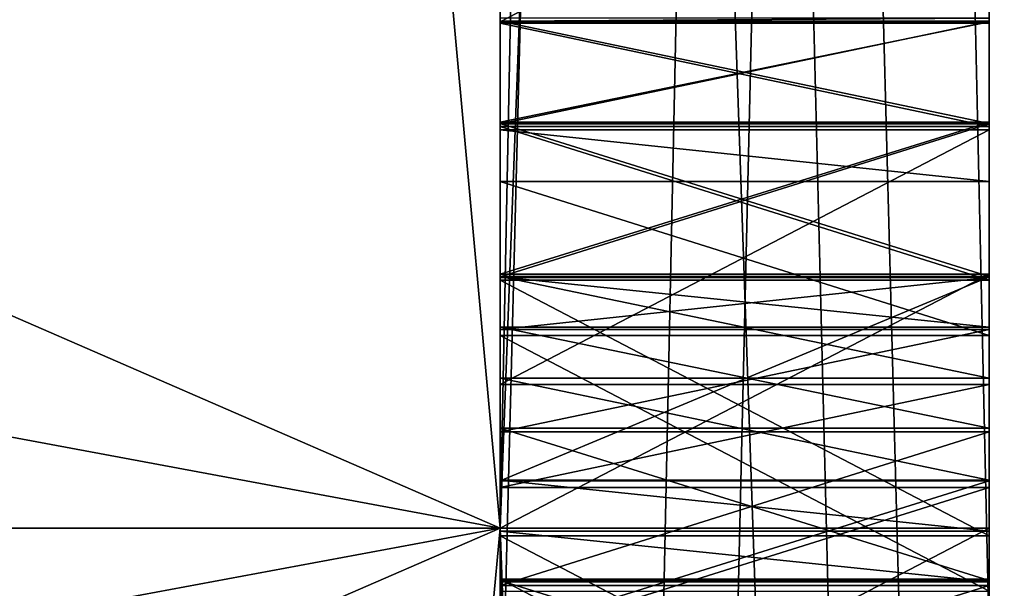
# Model space of a CAD drawing. Header units: millimetres. Extents: x -25 to 71, y -3 to 471.
# Tile 51 of 199: x 40.402 to 40.603, y 49.988 to 50.104. Entities that reach past the tile are written whole.
import ezdxf

# ---------------------------------------------------------------- set-up
doc = ezdxf.new("R2010")
doc.units = ezdxf.units.MM
doc.header["$LTSCALE"] = 65.185185
for name, color, linetype in [('100', 7, 'CONTINUOUS'), ('101', 7, 'CONTINUOUS'), ('110', 7, 'CONTINUOUS'), ('113', 7, 'CONTINUOUS'), ('114', 7, 'CONTINUOUS'), ('117', 7, 'CONTINUOUS'), ('118', 7, 'CONTINUOUS'), ('137', 7, 'CONTINUOUS'), ('138', 7, 'CONTINUOUS'), ('139', 7, 'CONTINUOUS'), ('151', 7, 'CONTINUOUS'), ('152', 7, 'CONTINUOUS'), ('153', 7, 'CONTINUOUS'), ('154', 7, 'CONTINUOUS'), ('155', 7, 'CONTINUOUS'), ('156', 7, 'CONTINUOUS'), ('171', 7, 'CONTINUOUS'), ('172', 7, 'CONTINUOUS'), ('173', 7, 'CONTINUOUS'), ('174', 7, 'CONTINUOUS'), ('175', 7, 'CONTINUOUS'), ('176', 7, 'CONTINUOUS'), ('177', 7, 'CONTINUOUS'), ('178', 7, 'CONTINUOUS'), ('179', 7, 'CONTINUOUS'), ('180', 7, 'CONTINUOUS'), ('181', 7, 'CONTINUOUS'), ('182', 7, 'CONTINUOUS'), ('194', 7, 'CONTINUOUS'), ('195', 7, 'CONTINUOUS'), ('196', 7, 'CONTINUOUS'), ('299', 7, 'CONTINUOUS'), ('3', 7, 'CONTINUOUS'), ('300', 7, 'CONTINUOUS'), ('301', 7, 'CONTINUOUS'), ('302', 7, 'CONTINUOUS'), ('303', 7, 'CONTINUOUS'), ('304', 7, 'CONTINUOUS'), ('305', 7, 'CONTINUOUS'), ('306', 7, 'CONTINUOUS'), ('307', 7, 'CONTINUOUS'), ('326', 7, 'CONTINUOUS'), ('327', 7, 'CONTINUOUS'), ('328', 7, 'CONTINUOUS'), ('329', 7, 'CONTINUOUS'), ('330', 7, 'CONTINUOUS'), ('331', 7, 'CONTINUOUS'), ('395', 7, 'CONTINUOUS'), ('397', 7, 'CONTINUOUS'), ('4', 7, 'CONTINUOUS'), ('402', 7, 'CONTINUOUS'), ('403', 7, 'CONTINUOUS'), ('7', 7, 'CONTINUOUS'), ('776', 7, 'CONTINUOUS'), ('780', 7, 'CONTINUOUS'), ('781', 7, 'CONTINUOUS')]:
    doc.layers.add(name, color=color, linetype=linetype)

msp = doc.modelspace()

# ---------------------------------------------------------------- linework, layer by layer
at = {"layer": '100', "linetype": 'CONTINUOUS'}
for points in [[(40.5, 50, 21), (40.5, 62.34377, 16.98915), (0, 50, 21), (40.5, 50, 21)], [(0, 50, 21), (40.5, 62.34377, 16.98915), (7.70026, 56.10212, 20.09388), (0, 50, 21)], [(40.5, 62.34377, -16.98915), (40.5, 50, -21), (14.34294, 61.36611, -17.65819), (40.5, 62.34377, -16.98915)], [(14.34294, 61.36611, -17.65819), (40.5, 50, -21), (7.7028, 56.10413, -20.09327), (14.34294, 61.36611, -17.65819)], [(40.5, 50, -21), (0, 50, -21), (7.7028, 56.10413, -20.09327), (40.5, 50, -21)]]:
    msp.add_3dface(points, dxfattribs=at)
at = {"layer": '101', "linetype": 'CONTINUOUS'}
for points in [[(40.5, 50, -21), (40.5, 37.65623, -16.98915), (0, 50, -21), (40.5, 50, -21)], [(0, 50, -21), (40.5, 37.65623, -16.98915), (7.70008, 43.89802, -20.09393), (0, 50, -21)], [(40.5, 50, 21), (0, 50, 21), (7.69988, 43.89818, 20.09397), (40.5, 50, 21)], [(14.34328, 38.63362, 17.65801), (40.5, 50, 21), (7.69988, 43.89818, 20.09397), (14.34328, 38.63362, 17.65801)], [(40.5, 37.65623, 16.98915), (40.5, 50, 21), (14.34328, 38.63362, 17.65801), (40.5, 37.65623, 16.98915)]]:
    msp.add_3dface(points, dxfattribs=at)
at = {"layer": '110', "linetype": 'CONTINUOUS'}
for points in [[(40.5, 55.03648, -15.49483), (40.5, 55.22419, -16.07227), (40.5, 50, -16.29282), (40.5, 55.03648, -15.49483)], [(40.5, 50, -16.29282), (40.5, 55.22419, -16.07227), (40.5, 50.61444, -16.33848), (40.5, 50, -16.29282)], [(40.5, 50, 16.29282), (40.5, 55.22419, 16.07227), (40.5, 55.03648, 15.49483), (40.5, 50, 16.29282)], [(40.5, 55.22419, 16.07227), (40.5, 50, 16.29282), (40.5, 49.35431, 16.3381), (40.5, 55.22419, 16.07227)], [(40.5, 50.54157, 16.34106), (40.5, 55.22419, 16.07227), (40.5, 49.40637, 16.33962), (40.5, 50.54157, 16.34106)], [(40.5, 55.22419, 16.07227), (40.5, 49.35431, 16.3381), (40.5, 49.40637, 16.33962), (40.5, 55.22419, 16.07227)], [(40.5, 52.64471, -16.69178), (40.5, 50, -16.9), (40.5, 50.62186, -16.83853), (40.5, 52.64471, -16.69178)], [(40.5, 50, 16.9), (40.5, 52.64471, 16.69178), (40.5, 50.43224, 16.84472), (40.5, 50, 16.9)], [(40.5, 50.62186, -16.83853), (40.5, 50, -16.9), (40.5, 50.58022, -16.84002), (40.5, 50.62186, -16.83853)], [(40.5, 44.77581, -16.07227), (40.5, 50, -16.29282), (40.5, 50.61444, -16.33848), (40.5, 44.77581, -16.07227)], [(40.5, 50.55198, -16.34071), (40.5, 44.77581, -16.07227), (40.5, 50.61444, -16.33848), (40.5, 50.55198, -16.34071)], [(40.5, 50, -16.9), (40.5, 50.32013, -16.84707), (40.5, 50.58022, -16.84002), (40.5, 50, -16.9)], [(40.5, 49.47925, -16.34176), (40.5, 44.77581, -16.07227), (40.5, 50.55198, -16.34071), (40.5, 49.47925, -16.34176)], [(40.5, 50.31248, -16.34713), (40.5, 49.47925, -16.34176), (40.5, 50.55198, -16.34071), (40.5, 50.31248, -16.34713)], [(40.5, 50.48951, 16.34268), (40.5, 50.54157, 16.34106), (40.5, 49.5209, 16.34298), (40.5, 50.48951, 16.34268)], [(40.5, 49.5209, 16.34298), (40.5, 50.54157, 16.34106), (40.5, 49.40637, 16.33962), (40.5, 49.5209, 16.34298)], [(40.5, 50.29165, 16.34742), (40.5, 50.48951, 16.34268), (40.5, 49.58338, 16.34481), (40.5, 50.29165, 16.34742)], [(40.5, 49.58338, 16.34481), (40.5, 50.48951, 16.34268), (40.5, 49.5209, 16.34298), (40.5, 49.58338, 16.34481)], [(40.5, 50.39059, 16.84602), (40.5, 50, 16.9), (40.5, 50.43224, 16.84472), (40.5, 50.39059, 16.84602)], [(40.5, 50, 16.9), (40.5, 50.39059, 16.84602), (40.5, 50.2477, 16.8482), (40.5, 50, 16.9)], [(40.5, 50.32013, -16.84707), (40.5, 50, -16.9), (40.5, 50.25764, -16.84803), (40.5, 50.32013, -16.84707)], [(40.5, 49.54172, -16.34391), (40.5, 49.47925, -16.34176), (40.5, 50.31248, -16.34713), (40.5, 49.54172, -16.34391)], [(40.5, 49.54172, -16.34391), (40.5, 50.31248, -16.34713), (40.5, 50.24999, -16.34809), (40.5, 49.54172, -16.34391)], [(40.5, 50.23958, 16.34827), (40.5, 50.29165, 16.34742), (40.5, 49.77083, 16.34953), (40.5, 50.23958, 16.34827)], [(40.5, 49.77083, 16.34953), (40.5, 50.29165, 16.34742), (40.5, 49.58338, 16.34481), (40.5, 49.77083, 16.34953)], [(40.5, 50, -16.9), (40.5, 49.93495, -16.84989), (40.5, 50.25764, -16.84803), (40.5, 50, -16.9)], [(40.5, 49.98709, -16.83951), (40.5, 50.03933, -16.80787), (40.5, 50.25764, -16.84803), (40.5, 49.98709, -16.83951)], [(40.5, 50.25764, -16.84803), (40.5, 50.03933, -16.80787), (40.5, 50.194, -16.77453), (40.5, 50.25764, -16.84803)], [(40.5, 49.93495, -16.84989), (40.5, 49.98709, -16.83951), (40.5, 50.25764, -16.84803), (40.5, 49.93495, -16.84989)], [(40.5, 50.10346, -16.48904), (40.5, 50.0829, -16.43574), (40.5, 50.25633, -16.76293), (40.5, 50.10346, -16.48904)], [(40.5, 50.25633, -16.76293), (40.5, 50.0829, -16.43574), (40.5, 50.24999, -16.34809), (40.5, 50.25633, -16.76293)], [(40.5, 50.10319, -16.54223), (40.5, 50.10346, -16.48904), (40.5, 50.25633, -16.76293), (40.5, 50.10319, -16.54223)], [(40.5, 50.1927, -16.68943), (40.5, 50.10319, -16.54223), (40.5, 50.25633, -16.76293), (40.5, 50.1927, -16.68943)], [(40.5, 49.89583, -16.34968), (40.5, 49.54172, -16.34391), (40.5, 50.24999, -16.34809), (40.5, 49.89583, -16.34968)], [(40.5, 49.94792, -16.34995), (40.5, 49.89583, -16.34968), (40.5, 50.24999, -16.34809), (40.5, 49.94792, -16.34995)], [(40.5, 49.99995, -16.36085), (40.5, 49.94792, -16.34995), (40.5, 50.24999, -16.34809), (40.5, 49.99995, -16.36085)], [(40.5, 50.05187, -16.39303), (40.5, 49.99995, -16.36085), (40.5, 50.24999, -16.34809), (40.5, 50.05187, -16.39303)], [(40.5, 50.0829, -16.43574), (40.5, 50.05187, -16.39303), (40.5, 50.24999, -16.34809), (40.5, 50.0829, -16.43574)], [(40.5, 50.24683, 16.79501), (40.5, 50, 16.9), (40.5, 50.2477, 16.8482), (40.5, 50.24683, 16.79501)], [(40.5, 50, 16.9), (40.5, 50.24683, 16.79501), (40.5, 50.15549, 16.69081), (40.5, 50, 16.9)], [(40.5, 50.10417, 16.35027), (40.5, 50.23958, 16.34827), (40.5, 49.98958, 16.35002), (40.5, 50.10417, 16.35027)], [(40.5, 49.98958, 16.35002), (40.5, 50.23958, 16.34827), (40.5, 49.9375, 16.3499), (40.5, 49.98958, 16.35002)], [(40.5, 49.9375, 16.3499), (40.5, 50.23958, 16.34827), (40.5, 49.82292, 16.34965), (40.5, 49.9375, 16.3499)], [(40.5, 49.82292, 16.34965), (40.5, 50.23958, 16.34827), (40.5, 49.77083, 16.34953), (40.5, 49.82292, 16.34965)], [(40.5, 50.0708, -16.76547), (40.5, 50.08138, -16.73361), (40.5, 50.194, -16.77453), (40.5, 50.0708, -16.76547)], [(40.5, 50.194, -16.77453), (40.5, 50.08138, -16.73361), (40.5, 50.1927, -16.68943), (40.5, 50.194, -16.77453)], [(40.5, 50.03933, -16.80787), (40.5, 50.0708, -16.76547), (40.5, 50.194, -16.77453), (40.5, 50.03933, -16.80787)], [(40.5, 50.05067, -16.62707), (40.5, 50.08208, -16.59531), (40.5, 50.1927, -16.68943), (40.5, 50.05067, -16.62707)], [(40.5, 50.08208, -16.59531), (40.5, 50.10319, -16.54223), (40.5, 50.1927, -16.68943), (40.5, 50.08208, -16.59531)], [(40.5, 49.99843, -16.65872), (40.5, 50.05067, -16.62707), (40.5, 50.1927, -16.68943), (40.5, 49.99843, -16.65872)], [(40.5, 49.94629, -16.66909), (40.5, 49.99843, -16.65872), (40.5, 50.1927, -16.68943), (40.5, 49.94629, -16.66909)], [(40.5, 49.89421, -16.66883), (40.5, 49.94629, -16.66909), (40.5, 50.1927, -16.68943), (40.5, 49.89421, -16.66883)], [(40.5, 49.78988, -16.70021), (40.5, 49.89421, -16.66883), (40.5, 50.1927, -16.68943), (40.5, 49.78988, -16.70021)], [(40.5, 50.08138, -16.73361), (40.5, 49.78988, -16.70021), (40.5, 50.1927, -16.68943), (40.5, 50.08138, -16.73361)], [(40.5, 50.10341, 16.6907), (40.5, 50, 16.9), (40.5, 50.15549, 16.69081), (40.5, 50.10341, 16.6907)], [(40.5, 50.10357, 16.61623), (40.5, 50.10417, 16.35027), (40.5, 49.98901, 16.60534), (40.5, 50.10357, 16.61623)], [(40.5, 49.98901, 16.60534), (40.5, 50.10417, 16.35027), (40.5, 49.98958, 16.35002), (40.5, 49.98901, 16.60534)], [(40.5, 50.08269, 16.63746), (40.5, 50.10357, 16.61623), (40.5, 50.00978, 16.6373), (40.5, 50.08269, 16.63746)], [(40.5, 50.00978, 16.6373), (40.5, 50.10357, 16.61623), (40.5, 49.99938, 16.62664), (40.5, 50.00978, 16.6373)], [(40.5, 49.99938, 16.62664), (40.5, 50.10357, 16.61623), (40.5, 49.98901, 16.60534), (40.5, 49.99938, 16.62664)], [(40.5, 50.10348, 16.65878), (40.5, 50.0826, 16.68001), (40.5, 50.10341, 16.6907), (40.5, 50.10348, 16.65878)], [(40.5, 50.05132, 16.69058), (40.5, 50, 16.9), (40.5, 50.10341, 16.6907), (40.5, 50.05132, 16.69058)], [(40.5, 50.0826, 16.68001), (40.5, 50.05132, 16.69058), (40.5, 50.10341, 16.6907), (40.5, 50.0826, 16.68001)], [(40.5, 50.05142, 16.64803), (40.5, 50.08269, 16.63746), (40.5, 50.03059, 16.64798), (40.5, 50.05142, 16.64803)], [(40.5, 50.03059, 16.64798), (40.5, 50.08269, 16.63746), (40.5, 50.00978, 16.6373), (40.5, 50.03059, 16.64798)], [(40.5, 50.0293, -16.73335), (40.5, 49.78988, -16.70021), (40.5, 50.08138, -16.73361), (40.5, 50.0293, -16.73335)], [(40.5, 50.00966, 16.69049), (40.5, 50, 16.9), (40.5, 50.05132, 16.69058), (40.5, 50.00966, 16.69049)], [(40.5, 49.80013, -16.73218), (40.5, 49.78988, -16.70021), (40.5, 50.0293, -16.73335), (40.5, 49.80013, -16.73218)], [(40.5, 49.8208, -16.7642), (40.5, 49.80013, -16.73218), (40.5, 50.0293, -16.73335), (40.5, 49.8208, -16.7642)], [(40.5, 50.0083, -16.76515), (40.5, 49.8208, -16.7642), (40.5, 50.0293, -16.73335), (40.5, 50.0083, -16.76515)], [(40.5, 49.88466, 16.69021), (40.5, 50, 16.9), (40.5, 50.00966, 16.69049), (40.5, 49.88466, 16.69021)], [(40.5, 49.97843, 16.67978), (40.5, 49.88466, 16.69021), (40.5, 50.00966, 16.69049), (40.5, 49.97843, 16.67978)], [(40.5, 49.85194, -16.78563), (40.5, 49.8208, -16.7642), (40.5, 50.0083, -16.76515), (40.5, 49.85194, -16.78563)], [(40.5, 49.97694, -16.78627), (40.5, 49.85194, -16.78563), (40.5, 50.0083, -16.76515), (40.5, 49.97694, -16.78627)], [(40.5, 50, -16.29282), (40.5, 44.77581, -16.07227), (40.5, 44.96352, -15.49483), (40.5, 50, -16.29282)], [(40.5, 50, -16.9), (40.5, 47.35529, -16.69178), (40.5, 49.46205, -16.84146), (40.5, 50, -16.9)], [(40.5, 50, -16.9), (40.5, 49.46205, -16.84146), (40.5, 49.52452, -16.84361), (40.5, 50, -16.9)], [(40.5, 50, -16.9), (40.5, 49.52452, -16.84361), (40.5, 49.89329, -16.84967), (40.5, 50, -16.9)], [(40.5, 49.93495, -16.84989), (40.5, 50, -16.9), (40.5, 49.89329, -16.84967), (40.5, 49.93495, -16.84989)], [(40.5, 44.77581, 16.07227), (40.5, 50, 16.9), (40.5, 49.42794, 16.67018), (40.5, 44.77581, 16.07227)], [(40.5, 49.84299, 16.69012), (40.5, 50, 16.9), (40.5, 49.88466, 16.69021), (40.5, 49.84299, 16.69012)], [(40.5, 50, 16.9), (40.5, 49.84299, 16.69012), (40.5, 49.55258, 16.68448), (40.5, 50, 16.9)], [(40.5, 49.42794, 16.67018), (40.5, 50, 16.9), (40.5, 49.4901, 16.68265), (40.5, 49.42794, 16.67018)], [(40.5, 49.4901, 16.68265), (40.5, 50, 16.9), (40.5, 49.55258, 16.68448), (40.5, 49.4901, 16.68265)], [(40.5, 44.96352, 15.49483), (40.5, 44.77581, 16.07227), (40.5, 50, 16.29282), (40.5, 44.96352, 15.49483)], [(40.5, 50, 16.29282), (40.5, 44.77581, 16.07227), (40.5, 49.35431, 16.3381), (40.5, 50, 16.29282)]]:
    msp.add_3dface(points, dxfattribs=at)
at = {"layer": '113', "linetype": 'CONTINUOUS'}
for points in [[(40.5, 47.92624, -19.7739), (40.5, 60.65578, -16.78577), (40.71787, 57.15094, -18.7652), (40.5, 47.92624, -19.7739)], [(40.5, 60.65578, 16.78577), (40.5, 47.92624, 19.7739), (40.71787, 57.15094, 18.7652), (40.5, 60.65578, 16.78577)], [(40.5, 47.92624, -19.7739), (40.71787, 57.15094, -18.7652), (40.71787, 45.24081, -19.50945), (40.5, 47.92624, -19.7739)], [(40.5, 47.92624, 19.7739), (40.71787, 45.24081, 19.50945), (40.71787, 57.15094, 18.7652), (40.5, 47.92624, 19.7739)]]:
    msp.add_3dface(points, dxfattribs=at)
at = {"layer": '114', "linetype": 'CONTINUOUS'}
for points in [[(40.5, 56.05461, 17.7748), (40.68118, 57.03009, 17.19714), (40.68118, 46.24891, 18.19596), (40.5, 56.05461, 17.7748)], [(40.5, 51.4969, -18.71794), (40.5, 49.94311, -18.77761), (40.68118, 57.03009, -17.19714), (40.5, 51.4969, -18.71794)], [(40.5, 49.94311, -18.77761), (40.5, 48.38964, -18.70852), (40.68118, 57.03009, -17.19714), (40.5, 49.94311, -18.77761)], [(40.5, 48.38964, -18.70852), (40.68118, 46.24891, -18.19596), (40.68118, 57.03009, -17.19714), (40.5, 48.38964, -18.70852)], [(40.5, 54.56317, 18.21481), (40.5, 56.05461, 17.7748), (40.68118, 46.24891, 18.19596), (40.5, 54.56317, 18.21481)], [(40.5, 53.04043, 18.52991), (40.5, 54.56317, 18.21481), (40.68118, 46.24891, 18.19596), (40.5, 53.04043, 18.52991)], [(40.5, 51.4969, 18.71794), (40.5, 53.04043, 18.52991), (40.68118, 46.24891, 18.19596), (40.5, 51.4969, 18.71794)], [(40.5, 49.94311, 18.77761), (40.5, 51.4969, 18.71794), (40.68118, 46.24891, 18.19596), (40.5, 49.94311, 18.77761)]]:
    msp.add_3dface(points, dxfattribs=at)
at = {"layer": '117', "linetype": 'CONTINUOUS'}
for points in [[(40.7, 55.28419, -16.26307), (40.7, 44.71581, -16.26307), (40.5, 52.64471, -16.69178), (40.7, 55.28419, -16.26307)], [(40.7, 44.71581, -16.26307), (40.5, 50, -16.9), (40.5, 52.64471, -16.69178), (40.7, 44.71581, -16.26307)], [(40.7, 44.71581, -16.26307), (40.5, 47.35529, -16.69178), (40.5, 50, -16.9), (40.7, 44.71581, -16.26307)]]:
    msp.add_3dface(points, dxfattribs=at)
at = {"layer": '118', "linetype": 'CONTINUOUS'}
for points in [[(40.5, 52.64471, 16.69178), (40.5, 50, 16.9), (40.7, 55.28419, 16.26307), (40.5, 52.64471, 16.69178)], [(40.5, 50, 16.9), (40.7, 44.71581, 16.26307), (40.7, 55.28419, 16.26307), (40.5, 50, 16.9)], [(40.5, 50, 16.9), (40.5, 44.77581, 16.07227), (40.7, 44.71581, 16.26307), (40.5, 50, 16.9)]]:
    msp.add_3dface(points, dxfattribs=at)
at = {"layer": '137', "linetype": 'CONTINUOUS'}
for points in [[(40.5, 50.08208, -16.59531), (40.5, 50.05067, -16.62707), (40.6, 50.05067, -16.62707), (40.5, 50.08208, -16.59531)], [(40.6, 50.08208, -16.59531), (40.5, 50.08208, -16.59531), (40.6, 50.05067, -16.62707), (40.6, 50.08208, -16.59531)]]:
    msp.add_3dface(points, dxfattribs=at)
at = {"layer": '138', "linetype": 'CONTINUOUS'}
for points in [[(40.5, 50.05067, -16.62707), (40.5, 49.99843, -16.65872), (40.6, 49.99843, -16.65872), (40.5, 50.05067, -16.62707)], [(40.6, 50.05067, -16.62707), (40.5, 50.05067, -16.62707), (40.6, 49.99843, -16.65872), (40.6, 50.05067, -16.62707)]]:
    msp.add_3dface(points, dxfattribs=at)
at = {"layer": '139', "linetype": 'CONTINUOUS'}
for points in [[(40.5, 49.99843, -16.65872), (40.5, 49.94629, -16.66909), (40.6, 49.94629, -16.66909), (40.5, 49.99843, -16.65872)], [(40.6, 49.99843, -16.65872), (40.5, 49.99843, -16.65872), (40.6, 49.94629, -16.66909), (40.6, 49.99843, -16.65872)]]:
    msp.add_3dface(points, dxfattribs=at)
at = {"layer": '151', "linetype": 'CONTINUOUS'}
for points in [[(40.5, 49.97694, -16.78627), (40.5, 50.0083, -16.76515), (40.6, 50.0083, -16.76515), (40.5, 49.97694, -16.78627)], [(40.6, 49.97694, -16.78627), (40.5, 49.97694, -16.78627), (40.6, 50.0083, -16.76515), (40.6, 49.97694, -16.78627)]]:
    msp.add_3dface(points, dxfattribs=at)
at = {"layer": '152', "linetype": 'CONTINUOUS'}
for points in [[(40.5, 50.0083, -16.76515), (40.5, 50.0293, -16.73335), (40.6, 50.0293, -16.73335), (40.5, 50.0083, -16.76515)], [(40.6, 50.0083, -16.76515), (40.5, 50.0083, -16.76515), (40.6, 50.0293, -16.73335), (40.6, 50.0083, -16.76515)]]:
    msp.add_3dface(points, dxfattribs=at)
at = {"layer": '153', "linetype": 'CONTINUOUS'}
for points in [[(40.5, 50.0293, -16.73335), (40.5, 50.08138, -16.73361), (40.6, 50.08138, -16.73361), (40.5, 50.0293, -16.73335)], [(40.6, 50.0293, -16.73335), (40.5, 50.0293, -16.73335), (40.6, 50.08138, -16.73361), (40.6, 50.0293, -16.73335)]]:
    msp.add_3dface(points, dxfattribs=at)
at = {"layer": '154', "linetype": 'CONTINUOUS'}
for points in [[(40.5, 50.08138, -16.73361), (40.5, 50.0708, -16.76547), (40.6, 50.0708, -16.76547), (40.5, 50.08138, -16.73361)], [(40.6, 50.08138, -16.73361), (40.5, 50.08138, -16.73361), (40.6, 50.0708, -16.76547), (40.6, 50.08138, -16.73361)]]:
    msp.add_3dface(points, dxfattribs=at)
at = {"layer": '155', "linetype": 'CONTINUOUS'}
for points in [[(40.5, 50.0708, -16.76547), (40.5, 50.03933, -16.80787), (40.6, 50.03933, -16.80787), (40.5, 50.0708, -16.76547)], [(40.6, 50.0708, -16.76547), (40.5, 50.0708, -16.76547), (40.6, 50.03933, -16.80787), (40.6, 50.0708, -16.76547)]]:
    msp.add_3dface(points, dxfattribs=at)
at = {"layer": '156', "linetype": 'CONTINUOUS'}
for points in [[(40.5, 50.03933, -16.80787), (40.5, 49.98709, -16.83951), (40.6, 49.98709, -16.83951), (40.5, 50.03933, -16.80787)], [(40.6, 50.03933, -16.80787), (40.5, 50.03933, -16.80787), (40.6, 49.98709, -16.83951), (40.6, 50.03933, -16.80787)]]:
    msp.add_3dface(points, dxfattribs=at)
at = {"layer": '171', "linetype": 'CONTINUOUS'}
for points in [[(40.5, 49.94792, -16.34995), (40.5, 49.99995, -16.36085), (40.6, 49.99995, -16.36085), (40.5, 49.94792, -16.34995)], [(40.6, 49.94792, -16.34995), (40.5, 49.94792, -16.34995), (40.6, 49.99995, -16.36085), (40.6, 49.94792, -16.34995)]]:
    msp.add_3dface(points, dxfattribs=at)
at = {"layer": '172', "linetype": 'CONTINUOUS'}
for points in [[(40.5, 49.99995, -16.36085), (40.5, 50.05187, -16.39303), (40.6, 50.05187, -16.39303), (40.5, 49.99995, -16.36085)], [(40.6, 49.99995, -16.36085), (40.5, 49.99995, -16.36085), (40.6, 50.05187, -16.39303), (40.6, 49.99995, -16.36085)]]:
    msp.add_3dface(points, dxfattribs=at)
at = {"layer": '173', "linetype": 'CONTINUOUS'}
for points in [[(40.5, 50.05187, -16.39303), (40.5, 50.0829, -16.43574), (40.6, 50.0829, -16.43574), (40.5, 50.05187, -16.39303)], [(40.6, 50.05187, -16.39303), (40.5, 50.05187, -16.39303), (40.6, 50.0829, -16.43574), (40.6, 50.05187, -16.39303)]]:
    msp.add_3dface(points, dxfattribs=at)
at = {"layer": '174', "linetype": 'CONTINUOUS'}
for points in [[(40.5, 50.0829, -16.43574), (40.5, 50.10346, -16.48904), (40.6, 50.10346, -16.48904), (40.5, 50.0829, -16.43574)], [(40.6, 50.0829, -16.43574), (40.5, 50.0829, -16.43574), (40.6, 50.10346, -16.48904), (40.6, 50.0829, -16.43574)]]:
    msp.add_3dface(points, dxfattribs=at)
at = {"layer": '175', "linetype": 'CONTINUOUS'}
for points in [[(40.5, 50.10346, -16.48904), (40.5, 50.10319, -16.54223), (40.6, 50.10319, -16.54223), (40.5, 50.10346, -16.48904)], [(40.6, 50.10346, -16.48904), (40.5, 50.10346, -16.48904), (40.6, 50.10319, -16.54223), (40.6, 50.10346, -16.48904)]]:
    msp.add_3dface(points, dxfattribs=at)
at = {"layer": '176', "linetype": 'CONTINUOUS'}
for points in [[(40.5, 50.10319, -16.54223), (40.5, 50.08208, -16.59531), (40.6, 50.08208, -16.59531), (40.5, 50.10319, -16.54223)], [(40.5, 50.10319, -16.54223), (40.6, 50.08208, -16.59531), (40.6, 50.10319, -16.54223), (40.5, 50.10319, -16.54223)]]:
    msp.add_3dface(points, dxfattribs=at)
at = {"layer": '177', "linetype": 'CONTINUOUS'}
for points in [[(40.6, 50.04058, -16.56319), (40.5, 50.04058, -16.56319), (40.6, 50.05116, -16.53133), (40.6, 50.04058, -16.56319)], [(40.6, 50.05116, -16.53133), (40.5, 50.04058, -16.56319), (40.5, 50.05116, -16.53133), (40.6, 50.05116, -16.53133)]]:
    msp.add_3dface(points, dxfattribs=at)
at = {"layer": '178', "linetype": 'CONTINUOUS'}
for points in [[(40.6, 50.05116, -16.53133), (40.5, 50.05116, -16.53133), (40.6, 50.05132, -16.49941), (40.6, 50.05116, -16.53133)], [(40.6, 50.05132, -16.49941), (40.5, 50.05116, -16.53133), (40.5, 50.05132, -16.49941), (40.6, 50.05132, -16.49941)]]:
    msp.add_3dface(points, dxfattribs=at)
at = {"layer": '179', "linetype": 'CONTINUOUS'}
for points in [[(40.6, 50.05132, -16.49941), (40.5, 50.05132, -16.49941), (40.6, 50.04107, -16.46744), (40.6, 50.05132, -16.49941)], [(40.6, 50.04107, -16.46744), (40.5, 50.05132, -16.49941), (40.5, 50.04107, -16.46744), (40.6, 50.04107, -16.46744)]]:
    msp.add_3dface(points, dxfattribs=at)
at = {"layer": '180', "linetype": 'CONTINUOUS'}
for points in [[(40.6, 50.04107, -16.46744), (40.5, 50.04107, -16.46744), (40.6, 50.0204, -16.43542), (40.6, 50.04107, -16.46744)], [(40.6, 50.0204, -16.43542), (40.5, 50.04107, -16.46744), (40.5, 50.0204, -16.43542), (40.6, 50.0204, -16.43542)]]:
    msp.add_3dface(points, dxfattribs=at)
at = {"layer": '181', "linetype": 'CONTINUOUS'}
for points in [[(40.6, 50.0204, -16.43542), (40.5, 50.0204, -16.43542), (40.6, 49.98926, -16.41399), (40.6, 50.0204, -16.43542)], [(40.6, 49.98926, -16.41399), (40.5, 50.0204, -16.43542), (40.5, 49.98926, -16.41399), (40.6, 49.98926, -16.41399)]]:
    msp.add_3dface(points, dxfattribs=at)
at = {"layer": '182', "linetype": 'CONTINUOUS'}
for points in [[(40.6, 49.98926, -16.41399), (40.5, 49.98926, -16.41399), (40.6, 49.95806, -16.40319), (40.6, 49.98926, -16.41399)], [(40.6, 49.95806, -16.40319), (40.5, 49.98926, -16.41399), (40.5, 49.95806, -16.40319), (40.6, 49.95806, -16.40319)]]:
    msp.add_3dface(points, dxfattribs=at)
at = {"layer": '194', "linetype": 'CONTINUOUS'}
for points in [[(40.6, 49.95698, -16.61595), (40.5, 49.95698, -16.61595), (40.6, 49.98828, -16.60548), (40.6, 49.95698, -16.61595)], [(40.6, 49.98828, -16.60548), (40.5, 49.95698, -16.61595), (40.5, 49.98828, -16.60548), (40.6, 49.98828, -16.60548)]]:
    msp.add_3dface(points, dxfattribs=at)
at = {"layer": '195', "linetype": 'CONTINUOUS'}
for points in [[(40.6, 49.98828, -16.60548), (40.5, 49.98828, -16.60548), (40.6, 50.01964, -16.58436), (40.6, 49.98828, -16.60548)], [(40.6, 50.01964, -16.58436), (40.5, 49.98828, -16.60548), (40.5, 50.01964, -16.58436), (40.6, 50.01964, -16.58436)]]:
    msp.add_3dface(points, dxfattribs=at)
at = {"layer": '196', "linetype": 'CONTINUOUS'}
for points in [[(40.5, 50.04058, -16.56319), (40.6, 50.04058, -16.56319), (40.5, 50.01964, -16.58436), (40.5, 50.04058, -16.56319)], [(40.6, 50.04058, -16.56319), (40.6, 50.01964, -16.58436), (40.5, 50.01964, -16.58436), (40.6, 50.04058, -16.56319)]]:
    msp.add_3dface(points, dxfattribs=at)
at = {"layer": '299', "linetype": 'CONTINUOUS'}
for points in [[(40.5, 50.10417, 16.35027), (40.5, 50.10357, 16.61623), (40.6, 50.10417, 16.35027), (40.5, 50.10417, 16.35027)], [(40.6, 50.10417, 16.35027), (40.5, 50.10357, 16.61623), (40.6, 50.10357, 16.61623), (40.6, 50.10417, 16.35027)]]:
    msp.add_3dface(points, dxfattribs=at)
at = {"layer": '3', "color": 7, "linetype": 'CONTINUOUS', "true_color": 0x0833a0}
for points in [[(39.5, 50, 18.75), (39.5, 61.02112, 15.16896), (40.5, 50, 18.75), (39.5, 50, 18.75)], [(40.5, 50, 18.75), (39.5, 61.02112, 15.16896), (40.5, 52.93336, 18.51913), (40.5, 50, 18.75)], [(39.5, 61.02112, -15.16896), (39.5, 50, -18.75), (40.5, 61.02109, -15.16898), (39.5, 61.02112, -15.16896)], [(40.5, 61.02109, -15.16898), (39.5, 50, -18.75), (40.5, 58.51266, -16.7062), (40.5, 61.02109, -15.16898)], [(40.5, 58.51266, -16.7062), (39.5, 50, -18.75), (40.5, 55.79441, -17.83219), (40.5, 58.51266, -16.7062)], [(40.5, 55.79441, -17.83219), (39.5, 50, -18.75), (40.5, 52.93336, -18.51913), (40.5, 55.79441, -17.83219)], [(40.5, 52.93336, -18.51913), (39.5, 50, -18.75), (40.5, 50, -18.75), (40.5, 52.93336, -18.51913)]]:
    msp.add_3dface(points, dxfattribs=at)
at = {"layer": '300', "linetype": 'CONTINUOUS'}
for points in [[(40.5, 50.10357, 16.61623), (40.5, 50.08269, 16.63746), (40.6, 50.08269, 16.63746), (40.5, 50.10357, 16.61623)], [(40.6, 50.10357, 16.61623), (40.5, 50.10357, 16.61623), (40.6, 50.08269, 16.63746), (40.6, 50.10357, 16.61623)]]:
    msp.add_3dface(points, dxfattribs=at)
at = {"layer": '301', "linetype": 'CONTINUOUS'}
for points in [[(40.5, 50.08269, 16.63746), (40.5, 50.05142, 16.64803), (40.6, 50.05142, 16.64803), (40.5, 50.08269, 16.63746)], [(40.6, 50.08269, 16.63746), (40.5, 50.08269, 16.63746), (40.6, 50.05142, 16.64803), (40.6, 50.08269, 16.63746)]]:
    msp.add_3dface(points, dxfattribs=at)
at = {"layer": '302', "linetype": 'CONTINUOUS'}
for points in [[(40.5, 50.05142, 16.64803), (40.5, 50.03059, 16.64798), (40.6, 50.03059, 16.64798), (40.5, 50.05142, 16.64803)], [(40.6, 50.05142, 16.64803), (40.5, 50.05142, 16.64803), (40.6, 50.03059, 16.64798), (40.6, 50.05142, 16.64803)]]:
    msp.add_3dface(points, dxfattribs=at)
at = {"layer": '303', "linetype": 'CONTINUOUS'}
for points in [[(40.5, 50.03059, 16.64798), (40.5, 50.00978, 16.6373), (40.6, 50.00978, 16.6373), (40.5, 50.03059, 16.64798)], [(40.6, 50.03059, 16.64798), (40.5, 50.03059, 16.64798), (40.6, 50.00978, 16.6373), (40.6, 50.03059, 16.64798)]]:
    msp.add_3dface(points, dxfattribs=at)
at = {"layer": '304', "linetype": 'CONTINUOUS'}
for points in [[(40.5, 50.00978, 16.6373), (40.5, 49.99938, 16.62664), (40.6, 49.99938, 16.62664), (40.5, 50.00978, 16.6373)], [(40.6, 50.00978, 16.6373), (40.5, 50.00978, 16.6373), (40.6, 49.99938, 16.62664), (40.6, 50.00978, 16.6373)]]:
    msp.add_3dface(points, dxfattribs=at)
at = {"layer": '305', "linetype": 'CONTINUOUS'}
for points in [[(40.5, 49.99938, 16.62664), (40.5, 49.98901, 16.60534), (40.6, 49.98901, 16.60534), (40.5, 49.99938, 16.62664)], [(40.6, 49.99938, 16.62664), (40.5, 49.99938, 16.62664), (40.6, 49.98901, 16.60534), (40.6, 49.99938, 16.62664)]]:
    msp.add_3dface(points, dxfattribs=at)
at = {"layer": '306', "linetype": 'CONTINUOUS'}
for points in [[(40.5, 49.98901, 16.60534), (40.5, 49.98958, 16.35002), (40.6, 49.98901, 16.60534), (40.5, 49.98901, 16.60534)], [(40.6, 49.98901, 16.60534), (40.5, 49.98958, 16.35002), (40.6, 49.98958, 16.35002), (40.6, 49.98901, 16.60534)]]:
    msp.add_3dface(points, dxfattribs=at)
at = {"layer": '307', "linetype": 'CONTINUOUS'}
for points in [[(40.5, 49.98958, 16.35002), (40.5, 49.9375, 16.3499), (40.6, 49.9375, 16.3499), (40.5, 49.98958, 16.35002)], [(40.6, 49.98958, 16.35002), (40.5, 49.98958, 16.35002), (40.6, 49.9375, 16.3499), (40.6, 49.98958, 16.35002)]]:
    msp.add_3dface(points, dxfattribs=at)
at = {"layer": '326', "linetype": 'CONTINUOUS'}
for points in [[(40.5, 49.97843, 16.67978), (40.5, 50.00966, 16.69049), (40.6, 50.00966, 16.69049), (40.5, 49.97843, 16.67978)], [(40.6, 49.97843, 16.67978), (40.5, 49.97843, 16.67978), (40.6, 50.00966, 16.69049), (40.6, 49.97843, 16.67978)]]:
    msp.add_3dface(points, dxfattribs=at)
at = {"layer": '327', "linetype": 'CONTINUOUS'}
for points in [[(40.5, 50.00966, 16.69049), (40.5, 50.05132, 16.69058), (40.6, 50.05132, 16.69058), (40.5, 50.00966, 16.69049)], [(40.6, 50.00966, 16.69049), (40.5, 50.00966, 16.69049), (40.6, 50.05132, 16.69058), (40.6, 50.00966, 16.69049)]]:
    msp.add_3dface(points, dxfattribs=at)
at = {"layer": '328', "linetype": 'CONTINUOUS'}
for points in [[(40.5, 50.05132, 16.69058), (40.5, 50.0826, 16.68001), (40.6, 50.0826, 16.68001), (40.5, 50.05132, 16.69058)], [(40.6, 50.05132, 16.69058), (40.5, 50.05132, 16.69058), (40.6, 50.0826, 16.68001), (40.6, 50.05132, 16.69058)]]:
    msp.add_3dface(points, dxfattribs=at)
at = {"layer": '329', "linetype": 'CONTINUOUS'}
for points in [[(40.5, 50.0826, 16.68001), (40.5, 50.10348, 16.65878), (40.6, 50.10348, 16.65878), (40.5, 50.0826, 16.68001)], [(40.6, 50.0826, 16.68001), (40.5, 50.0826, 16.68001), (40.6, 50.10348, 16.65878), (40.6, 50.0826, 16.68001)]]:
    msp.add_3dface(points, dxfattribs=at)
at = {"layer": '330', "linetype": 'CONTINUOUS'}
for points in [[(40.5, 50.10348, 16.65878), (40.5, 50.10341, 16.6907), (40.6, 50.10341, 16.6907), (40.5, 50.10348, 16.65878)], [(40.6, 50.10348, 16.65878), (40.5, 50.10348, 16.65878), (40.6, 50.10341, 16.6907), (40.6, 50.10348, 16.65878)]]:
    msp.add_3dface(points, dxfattribs=at)
at = {"layer": '331', "linetype": 'CONTINUOUS'}
for points in [[(40.5, 50.10341, 16.6907), (40.5, 50.15549, 16.69081), (40.6, 50.15549, 16.69081), (40.5, 50.10341, 16.6907)], [(40.6, 50.10341, 16.6907), (40.5, 50.10341, 16.6907), (40.6, 50.15549, 16.69081), (40.6, 50.10341, 16.6907)]]:
    msp.add_3dface(points, dxfattribs=at)
at = {"layer": '395', "linetype": 'CONTINUOUS'}
for points in [[(40.6, 45.01876, -15.33067), (41.45359, 54.82895, -14.86197), (40.6, 54.98124, -15.33067), (40.6, 45.01876, -15.33067)], [(41.45359, 45.17105, -14.86197), (41.45359, 54.82895, -14.86197), (40.6, 45.01876, -15.33067), (41.45359, 45.17105, -14.86197)]]:
    msp.add_3dface(points, dxfattribs=at)
at = {"layer": '397', "linetype": 'CONTINUOUS'}
for points in [[(41.45359, 54.82895, 14.86197), (41.45359, 45.17105, 14.86197), (40.6, 54.98124, 15.33067), (41.45359, 54.82895, 14.86197)], [(40.6, 54.98124, 15.33067), (41.45359, 45.17105, 14.86197), (40.6, 45.01876, 15.33067), (40.6, 54.98124, 15.33067)]]:
    msp.add_3dface(points, dxfattribs=at)
at = {"layer": '4', "color": 7, "linetype": 'CONTINUOUS', "true_color": 0x0833a0}
for points in [[(40.5, 50, -21), (40.5, 62.34377, -16.98915), (40.5, 60.65578, -16.78577), (40.5, 50, -21)], [(40.5, 62.34377, 16.98915), (40.5, 50, 21), (40.5, 60.65578, 16.78577), (40.5, 62.34377, 16.98915)], [(40.5, 47.92624, -19.7739), (40.5, 50, -21), (40.5, 60.65578, -16.78577), (40.5, 47.92624, -19.7739)], [(40.5, 60.65578, 16.78577), (40.5, 50, 21), (40.5, 47.92624, 19.7739), (40.5, 60.65578, 16.78577)], [(40.5, 50, 18.75), (40.5, 52.93336, 18.51913), (40.5, 51.4969, 18.71794), (40.5, 50, 18.75)], [(40.5, 52.93336, -18.51913), (40.5, 50, -18.75), (40.5, 51.4969, -18.71794), (40.5, 52.93336, -18.51913)], [(40.5, 49.94311, 18.77761), (40.5, 50, 18.75), (40.5, 51.4969, 18.71794), (40.5, 49.94311, 18.77761)], [(40.5, 51.4969, -18.71794), (40.5, 50, -18.75), (40.5, 49.94311, -18.77761), (40.5, 51.4969, -18.71794)], [(40.5, 47.06664, 18.51913), (40.5, 50, 18.75), (40.5, 48.38964, 18.70852), (40.5, 47.06664, 18.51913)], [(40.5, 48.38964, 18.70852), (40.5, 50, 18.75), (40.5, 49.94311, 18.77761), (40.5, 48.38964, 18.70852)], [(40.5, 50, -18.75), (40.5, 38.97891, -15.16898), (40.5, 49.94311, -18.77761), (40.5, 50, -18.75)], [(40.5, 37.65623, -16.98915), (40.5, 50, -21), (40.5, 47.92624, -19.7739), (40.5, 37.65623, -16.98915)], [(40.5, 50, 21), (40.5, 37.65623, 16.98915), (40.5, 47.92624, 19.7739), (40.5, 50, 21)]]:
    msp.add_3dface(points, dxfattribs=at)
at = {"layer": '402', "linetype": 'CONTINUOUS'}
for points in [[(40.5, 55.03648, -15.49483), (40.5, 50, -16.29282), (40.6, 54.98124, -15.33067), (40.5, 55.03648, -15.49483)], [(40.5, 50, -16.29282), (40.6, 45.01876, -15.33067), (40.6, 54.98124, -15.33067), (40.5, 50, -16.29282)], [(40.5, 50, -16.29282), (40.5, 44.96352, -15.49483), (40.6, 45.01876, -15.33067), (40.5, 50, -16.29282)]]:
    msp.add_3dface(points, dxfattribs=at)
at = {"layer": '403', "linetype": 'CONTINUOUS'}
for points in [[(40.5, 50, 16.29282), (40.5, 55.03648, 15.49483), (40.6, 54.98124, 15.33067), (40.5, 50, 16.29282)], [(40.5, 50, 16.29282), (40.6, 54.98124, 15.33067), (40.6, 45.01876, 15.33067), (40.5, 50, 16.29282)], [(40.5, 44.96352, 15.49483), (40.5, 50, 16.29282), (40.6, 45.01876, 15.33067), (40.5, 44.96352, 15.49483)]]:
    msp.add_3dface(points, dxfattribs=at)
at = {"layer": '7', "color": 7, "linetype": 'CONTINUOUS', "true_color": 0x0833a0}
for points in [[(39.5, 50, 18.75), (40.5, 50, 18.75), (40.5, 47.06664, 18.51913), (39.5, 50, 18.75)], [(39.5, 50, 18.75), (40.5, 47.06664, 18.51913), (40.5, 44.20559, 17.83219), (39.5, 50, 18.75)], [(39.5, 50, 18.75), (40.5, 44.20559, 17.83219), (40.5, 41.48734, 16.7062), (39.5, 50, 18.75)], [(39.5, 50, 18.75), (40.5, 41.48734, 16.7062), (40.5, 38.97891, 15.16898), (39.5, 50, 18.75)], [(39.5, 50, 18.75), (40.5, 38.97891, 15.16898), (39.5, 38.97888, 15.16896), (39.5, 50, 18.75)], [(40.5, 50, -18.75), (39.5, 50, -18.75), (39.5, 38.97888, -15.16896), (40.5, 50, -18.75)], [(40.5, 38.97891, -15.16898), (40.5, 50, -18.75), (39.5, 38.97888, -15.16896), (40.5, 38.97891, -15.16898)]]:
    msp.add_3dface(points, dxfattribs=at)
at = {"layer": '776', "linetype": 'CONTINUOUS'}
for points in [[(40.5, 50.05132, -16.49941), (40.5, 50.05116, -16.53133), (40.5, 50.04107, -16.46744), (40.5, 50.05132, -16.49941)], [(40.5, 50.05116, -16.53133), (40.5, 50.04058, -16.56319), (40.5, 50.04107, -16.46744), (40.5, 50.05116, -16.53133)], [(40.5, 50.04107, -16.46744), (40.5, 50.04058, -16.56319), (40.5, 50.0204, -16.43542), (40.5, 50.04107, -16.46744)], [(40.5, 50.0204, -16.43542), (40.5, 50.04058, -16.56319), (40.5, 50.01964, -16.58436), (40.5, 50.0204, -16.43542)], [(40.5, 49.98926, -16.41399), (40.5, 50.0204, -16.43542), (40.5, 50.01964, -16.58436), (40.5, 49.98926, -16.41399)], [(40.5, 49.98828, -16.60548), (40.5, 49.98926, -16.41399), (40.5, 50.01964, -16.58436), (40.5, 49.98828, -16.60548)], [(40.5, 49.95806, -16.40319), (40.5, 49.98926, -16.41399), (40.5, 49.98828, -16.60548), (40.5, 49.95806, -16.40319)], [(40.5, 49.95698, -16.61595), (40.5, 49.95806, -16.40319), (40.5, 49.98828, -16.60548), (40.5, 49.95698, -16.61595)]]:
    msp.add_3dface(points, dxfattribs=at)
at = {"layer": '780', "linetype": 'CONTINUOUS'}
for points in [[(40.6, 50.0829, -16.43574), (40.6, 50.10346, -16.48904), (40.6, 50.04107, -16.46744), (40.6, 50.0829, -16.43574)], [(40.6, 50.10346, -16.48904), (40.6, 50.10319, -16.54223), (40.6, 50.05132, -16.49941), (40.6, 50.10346, -16.48904)], [(40.6, 50.10346, -16.48904), (40.6, 50.05132, -16.49941), (40.6, 50.04107, -16.46744), (40.6, 50.10346, -16.48904)], [(40.6, 50.10319, -16.54223), (40.6, 50.08208, -16.59531), (40.6, 50.04058, -16.56319), (40.6, 50.10319, -16.54223)], [(40.6, 50.10319, -16.54223), (40.6, 50.04058, -16.56319), (40.6, 50.05116, -16.53133), (40.6, 50.10319, -16.54223)], [(40.6, 50.10319, -16.54223), (40.6, 50.05116, -16.53133), (40.6, 50.05132, -16.49941), (40.6, 50.10319, -16.54223)], [(40.6, 50.05187, -16.39303), (40.6, 50.0829, -16.43574), (40.6, 49.95806, -16.40319), (40.6, 50.05187, -16.39303)], [(40.6, 50.0829, -16.43574), (40.6, 50.04107, -16.46744), (40.6, 50.0204, -16.43542), (40.6, 50.0829, -16.43574)], [(40.6, 50.0829, -16.43574), (40.6, 50.0204, -16.43542), (40.6, 49.98926, -16.41399), (40.6, 50.0829, -16.43574)], [(40.6, 50.0829, -16.43574), (40.6, 49.98926, -16.41399), (40.6, 49.95806, -16.40319), (40.6, 50.0829, -16.43574)], [(40.6, 50.08208, -16.59531), (40.6, 50.05067, -16.62707), (40.6, 49.98828, -16.60548), (40.6, 50.08208, -16.59531)], [(40.6, 50.04058, -16.56319), (40.6, 50.08208, -16.59531), (40.6, 50.01964, -16.58436), (40.6, 50.04058, -16.56319)], [(40.6, 50.08208, -16.59531), (40.6, 49.98828, -16.60548), (40.6, 50.01964, -16.58436), (40.6, 50.08208, -16.59531)], [(40.6, 50.0083, -16.76515), (40.6, 50.0293, -16.73335), (40.6, 50.08138, -16.73361), (40.6, 50.0083, -16.76515)], [(40.6, 50.0083, -16.76515), (40.6, 50.08138, -16.73361), (40.6, 50.0708, -16.76547), (40.6, 50.0083, -16.76515)], [(40.6, 49.97694, -16.78627), (40.6, 50.0083, -16.76515), (40.6, 50.0708, -16.76547), (40.6, 49.97694, -16.78627)], [(40.6, 49.97694, -16.78627), (40.6, 50.0708, -16.76547), (40.6, 50.03933, -16.80787), (40.6, 49.97694, -16.78627)], [(40.6, 49.79145, -16.3917), (40.6, 49.99995, -16.36085), (40.6, 50.05187, -16.39303), (40.6, 49.79145, -16.3917)], [(40.6, 49.79145, -16.3917), (40.6, 50.05187, -16.39303), (40.6, 49.88515, -16.40282), (40.6, 49.79145, -16.3917)], [(40.6, 50.05187, -16.39303), (40.6, 49.95806, -16.40319), (40.6, 49.88515, -16.40282), (40.6, 50.05187, -16.39303)], [(40.6, 50.05067, -16.62707), (40.6, 49.99843, -16.65872), (40.6, 49.84218, -16.65792), (40.6, 50.05067, -16.62707)], [(40.6, 50.05067, -16.62707), (40.6, 49.84218, -16.65792), (40.6, 49.7799, -16.61505), (40.6, 50.05067, -16.62707)], [(40.6, 50.05067, -16.62707), (40.6, 49.7799, -16.61505), (40.6, 49.88406, -16.61558), (40.6, 50.05067, -16.62707)], [(40.6, 50.05067, -16.62707), (40.6, 49.88406, -16.61558), (40.6, 49.95698, -16.61595), (40.6, 50.05067, -16.62707)], [(40.6, 50.05067, -16.62707), (40.6, 49.95698, -16.61595), (40.6, 49.98828, -16.60548), (40.6, 50.05067, -16.62707)], [(40.6, 49.94564, -16.79675), (40.6, 49.97694, -16.78627), (40.6, 50.03933, -16.80787), (40.6, 49.94564, -16.79675)], [(40.6, 49.94564, -16.79675), (40.6, 50.03933, -16.80787), (40.6, 49.78934, -16.80659), (40.6, 49.94564, -16.79675)], [(40.6, 50.03933, -16.80787), (40.6, 49.98709, -16.83951), (40.6, 49.84126, -16.83877), (40.6, 50.03933, -16.80787)], [(40.6, 50.03933, -16.80787), (40.6, 49.84126, -16.83877), (40.6, 49.78934, -16.80659), (40.6, 50.03933, -16.80787)], [(40.6, 49.79145, -16.3917), (40.6, 49.8437, -16.36005), (40.6, 49.99995, -16.36085), (40.6, 49.79145, -16.3917)], [(40.6, 49.8437, -16.36005), (40.6, 49.94792, -16.34995), (40.6, 49.99995, -16.36085), (40.6, 49.8437, -16.36005)], [(40.6, 49.99843, -16.65872), (40.6, 49.94629, -16.66909), (40.6, 49.89421, -16.66883), (40.6, 49.99843, -16.65872)], [(40.6, 49.99843, -16.65872), (40.6, 49.89421, -16.66883), (40.6, 49.84218, -16.65792), (40.6, 49.99843, -16.65872)]]:
    msp.add_3dface(points, dxfattribs=at)
at = {"layer": '781', "linetype": 'CONTINUOUS'}
for points in [[(40.6, 50.10417, 16.35027), (40.6, 50.10357, 16.61623), (40.6, 50.15549, 16.69081), (40.6, 50.10417, 16.35027)], [(40.6, 50.10357, 16.61623), (40.6, 50.10348, 16.65878), (40.6, 50.15549, 16.69081), (40.6, 50.10357, 16.61623)], [(40.6, 50.10348, 16.65878), (40.6, 50.10341, 16.6907), (40.6, 50.15549, 16.69081), (40.6, 50.10348, 16.65878)], [(40.6, 50.10357, 16.61623), (40.6, 50.08269, 16.63746), (40.6, 50.10348, 16.65878), (40.6, 50.10357, 16.61623)], [(40.6, 50.08269, 16.63746), (40.6, 50.0826, 16.68001), (40.6, 50.10348, 16.65878), (40.6, 50.08269, 16.63746)], [(40.6, 50.08269, 16.63746), (40.6, 50.05142, 16.64803), (40.6, 50.0826, 16.68001), (40.6, 50.08269, 16.63746)], [(40.6, 50.05142, 16.64803), (40.6, 50.05132, 16.69058), (40.6, 50.0826, 16.68001), (40.6, 50.05142, 16.64803)], [(40.6, 50.05142, 16.64803), (40.6, 50.03059, 16.64798), (40.6, 50.05132, 16.69058), (40.6, 50.05142, 16.64803)], [(40.6, 50.03059, 16.64798), (40.6, 50.00978, 16.6373), (40.6, 50.05132, 16.69058), (40.6, 50.03059, 16.64798)], [(40.6, 50.00978, 16.6373), (40.6, 50.00966, 16.69049), (40.6, 50.05132, 16.69058), (40.6, 50.00978, 16.6373)], [(40.6, 50.00978, 16.6373), (40.6, 49.99938, 16.62664), (40.6, 50.00966, 16.69049), (40.6, 50.00978, 16.6373)], [(40.6, 49.99938, 16.62664), (40.6, 49.98901, 16.60534), (40.6, 50.00966, 16.69049), (40.6, 49.99938, 16.62664)], [(40.6, 49.98901, 16.60534), (40.6, 49.97843, 16.67978), (40.6, 50.00966, 16.69049), (40.6, 49.98901, 16.60534)], [(40.6, 49.98901, 16.60534), (40.6, 49.98958, 16.35002), (40.6, 49.9375, 16.3499), (40.6, 49.98901, 16.60534)], [(40.6, 49.98901, 16.60534), (40.6, 49.9375, 16.3499), (40.6, 49.97843, 16.67978), (40.6, 49.98901, 16.60534)]]:
    msp.add_3dface(points, dxfattribs=at)

doc.saveas('drawing.dxf')
